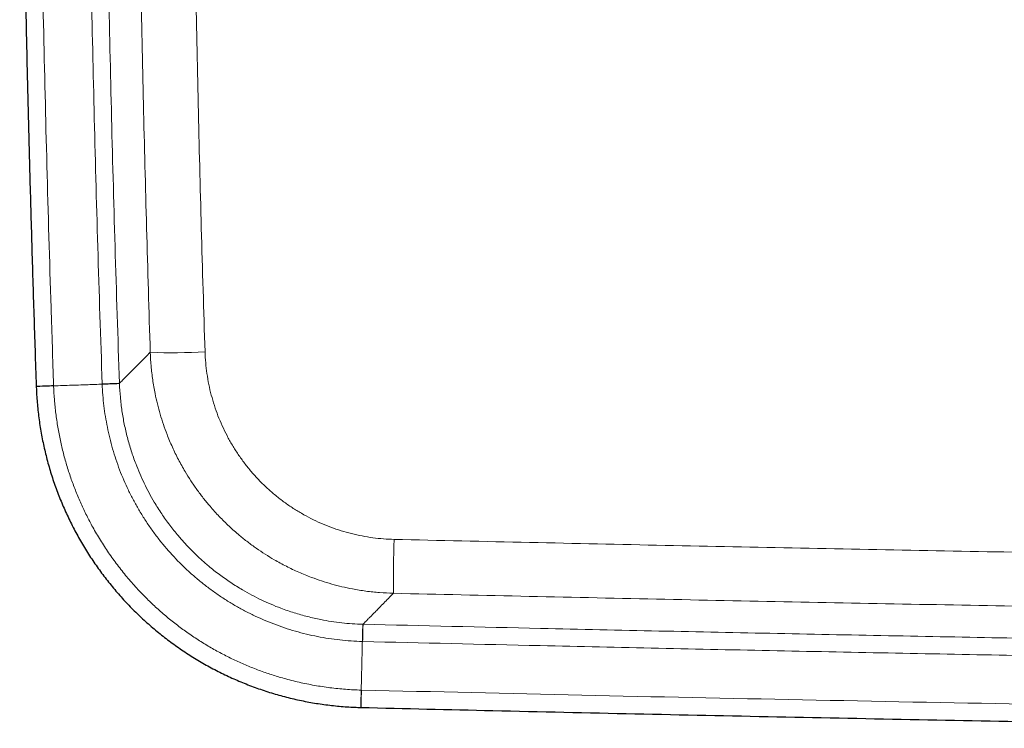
# Model space of a CAD drawing. Header units: millimetres. Extents: x 8 to 976, y 12 to 975.
# Tile 2 of 256: x 289 to 325, y 73 to 99. Entities that reach past the tile are written whole.
import ezdxf

# ---------------------------------------------------------------- set-up
doc = ezdxf.new("R2010")
doc.units = ezdxf.units.MM

msp = doc.modelspace()

# ---------------------------------------------------------------- linework, layer by layer
at = {"color": 7, "linetype": 'Continuous', "lineweight": 30}
for p, q in [((290.094, 85.665), (290.094, 85.654)), ((301.784, 74.085), (301.795, 74.085))]:
    msp.add_line(p, q, dxfattribs=at)
at = {"color": 252, "linetype": 'Continuous', "lineweight": 0}
for p, q in [((293.092, 85.759), (293.092, 85.769)), ((301.868, 77.084), (301.858, 77.084))]:
    msp.add_line(p, q, dxfattribs=at)
at = {"color": 252, "linetype": 'Continuous', "lineweight": 0, "flags": 128}
for points in [[(290.721, 85.687), (290.645, 85.684), (290.572, 85.681), (290.502, 85.679), (290.435, 85.677), (290.373, 85.675), (290.316, 85.673), (290.265, 85.671), (290.22, 85.669), (290.181, 85.668), (290.149, 85.667), (290.124, 85.666), (290.106, 85.665), (290.096, 85.665), (290.093, 85.665)], [(290.721, 85.676), (290.645, 85.674), (290.572, 85.671), (290.502, 85.669), (290.436, 85.666), (290.374, 85.664), (290.317, 85.662), (290.265, 85.66), (290.22, 85.659), (290.181, 85.657), (290.149, 85.656), (290.124, 85.655), (290.106, 85.655), (290.096, 85.654), (290.094, 85.654)], [(293.092, 85.769), (293.087, 85.769), (293.075, 85.768), (293.055, 85.768), (293.029, 85.767), (292.997, 85.766), (292.958, 85.764), (292.913, 85.763), (292.862, 85.761), (292.806, 85.759), (292.746, 85.757), (292.682, 85.755), (292.614, 85.752), (292.543, 85.75), (292.47, 85.747)], [(293.092, 85.759), (293.087, 85.759), (293.075, 85.759), (293.056, 85.758), (293.03, 85.757), (292.997, 85.756), (292.958, 85.754), (292.913, 85.753), (292.863, 85.751), (292.807, 85.749), (292.746, 85.747), (292.682, 85.744), (292.614, 85.742), (292.543, 85.74), (292.47, 85.737)], [(301.858, 77.084), (301.858, 77.079), (301.857, 77.067), (301.857, 77.048), (301.856, 77.022), (301.855, 76.989), (301.854, 76.95), (301.853, 76.905), (301.852, 76.854), (301.851, 76.799), (301.849, 76.738), (301.847, 76.674), (301.846, 76.606), (301.844, 76.535), (301.842, 76.462)], [(301.868, 77.084), (301.867, 77.079), (301.867, 77.067), (301.867, 77.047), (301.866, 77.021), (301.865, 76.989), (301.864, 76.95), (301.863, 76.905), (301.862, 76.854), (301.861, 76.798), (301.859, 76.738), (301.858, 76.673), (301.856, 76.606), (301.854, 76.535), (301.853, 76.462)], [(301.8, 74.712), (301.798, 74.636), (301.796, 74.563), (301.794, 74.493), (301.793, 74.427), (301.791, 74.365), (301.79, 74.308), (301.788, 74.256), (301.787, 74.211), (301.786, 74.172), (301.785, 74.14), (301.785, 74.115), (301.784, 74.097), (301.784, 74.087), (301.784, 74.085)], [(301.81, 74.712), (301.808, 74.636), (301.806, 74.563), (301.804, 74.493), (301.803, 74.426), (301.801, 74.365), (301.8, 74.308), (301.799, 74.256), (301.798, 74.211), (301.797, 74.172), (301.796, 74.14), (301.795, 74.115), (301.795, 74.097), (301.795, 74.087), (301.795, 74.084)]]:
    msp.add_lwpolyline(points, dxfattribs=at)
at = {"color": 252, "linetype": 'Continuous', "lineweight": 0}
for centre, radius, start, end in [((295.014, 108.951), 22.08, 267.8922, 273.0113), ((356.953, 78.449), 53.994, 178.2026, 180.2649)]:
    msp.add_arc(centre, radius, start, end, dxfattribs=at)
at = {"color": 7, "linetype": 'Continuous', "lineweight": 30}
for points, knots in [([(290.115, 155.302), (290.114, 155.294), (290.083, 154.444), (290.028, 152.752), (289.948, 150.225), (289.875, 147.696), (289.809, 145.166), (289.749, 142.636), (289.695, 140.105), (289.648, 137.575), (289.607, 135.044), (289.573, 132.513), (289.545, 129.982), (289.523, 127.452), (289.508, 124.921), (289.499, 122.39), (289.497, 119.859), (289.501, 117.328), (289.511, 114.797), (289.528, 112.266), (289.551, 109.735), (289.581, 107.205), (289.617, 104.674), (289.659, 102.143), (289.708, 99.613), (289.763, 97.083), (289.825, 94.553), (289.893, 92.022), (289.968, 89.493), (290.035, 87.373), (290.079, 86.098), (290.094, 85.665)], [0, 0, 0, 0, 0.000334, 0.036616, 0.072923, 0.109249, 0.145586, 0.181929, 0.218266, 0.254603, 0.290941, 0.327279, 0.363617, 0.399955, 0.436293, 0.472631, 0.508968, 0.545305, 0.581642, 0.61798, 0.654317, 0.690654, 0.726991, 0.763327, 0.799664, 0.836001, 0.872338, 0.908676, 0.945015, 0.981354, 1, 1, 1, 1]), ([(290.094, 85.654), (290.096, 85.599), (290.101, 85.452), (290.117, 85.212), (290.14, 84.936), (290.169, 84.66), (290.205, 84.385), (290.248, 84.11), (290.297, 83.836), (290.351, 83.565), (290.412, 83.295), (290.48, 83.028), (290.553, 82.761), (290.632, 82.496), (290.718, 82.233), (290.81, 81.971), (290.908, 81.712), (291.012, 81.456), (291.121, 81.202), (291.237, 80.95), (291.359, 80.7), (291.487, 80.452), (291.62, 80.208), (291.759, 79.966), (291.903, 79.729), (292.053, 79.495), (292.207, 79.266), (292.366, 79.041), (292.53, 78.819), (292.7, 78.601), (292.875, 78.386), (293.056, 78.175), (293.241, 77.969), (293.431, 77.766), (293.626, 77.568), (293.825, 77.374), (294.029, 77.186), (294.236, 77.002), (294.448, 76.823), (294.663, 76.65), (294.882, 76.482), (295.105, 76.318), (295.332, 76.16), (295.563, 76.006), (295.798, 75.858), (296.036, 75.715), (296.278, 75.578), (296.522, 75.447), (296.769, 75.321), (297.018, 75.202), (297.269, 75.088), (297.523, 74.981), (297.78, 74.879), (298.04, 74.782), (298.303, 74.692), (298.568, 74.607), (298.836, 74.528), (299.105, 74.456), (299.375, 74.39), (299.646, 74.33), (299.916, 74.277), (300.188, 74.231), (300.461, 74.19), (300.735, 74.156), (301.011, 74.128), (301.288, 74.106), (301.545, 74.092), (301.711, 74.087), (301.784, 74.085)], [0, 0, 0, 0, 0.00913, 0.024411, 0.039735, 0.055061, 0.070337, 0.085676, 0.101035, 0.116352, 0.13157, 0.146773, 0.162046, 0.177312, 0.192584, 0.207868, 0.223214, 0.238427, 0.253682, 0.268992, 0.284341, 0.299714, 0.315096, 0.330468, 0.345814, 0.361119, 0.376369, 0.391546, 0.40674, 0.422014, 0.437312, 0.452629, 0.467958, 0.483293, 0.498628, 0.513956, 0.529272, 0.544569, 0.559843, 0.575073, 0.590303, 0.605568, 0.62086, 0.636172, 0.651494, 0.666821, 0.682139, 0.697442, 0.712719, 0.727965, 0.743204, 0.758386, 0.773639, 0.788949, 0.804301, 0.819678, 0.835064, 0.850438, 0.865783, 0.881084, 0.896324, 0.911476, 0.926689, 0.941991, 0.957295, 0.972597, 0.987895, 1, 1, 1, 1]), ([(301.795, 74.085), (303.378, 74.047), (306.667, 73.968), (311.661, 73.857), (316.778, 73.749), (321.897, 73.647), (327.017, 73.552), (332.137, 73.463), (336.66, 73.389), (339.476, 73.348), (340.586, 73.332)], [0, 0, 0, 0, 0.122485, 0.25435, 0.386269, 0.518229, 0.650217, 0.782221, 0.914224, 1, 1, 1, 1])]:
    msp.add_open_spline(points, degree=3, knots=knots, dxfattribs=at)
at = {"color": 252, "linetype": 'Continuous', "lineweight": 0}
for points, knots in [([(290.721, 85.687), (290.689, 86.621), (290.6, 89.262), (290.474, 93.609), (290.351, 98.727), (290.254, 103.846), (290.184, 108.965), (290.145, 113.444), (290.128, 117.284), (290.123, 120.683), (290.131, 124.282), (290.154, 128.08), (290.191, 131.878), (290.243, 135.675), (290.309, 139.473), (290.391, 143.339), (290.49, 147.273), (290.606, 151.277), (290.696, 153.945), (290.742, 155.28)], [0, 0, 0, 0, 0.040319, 0.113868, 0.187419, 0.260971, 0.334522, 0.408071, 0.454035, 0.5, 0.554568, 0.609136, 0.663705, 0.718266, 0.772827, 0.827388, 0.884925, 0.942463, 1, 1, 1, 1]), ([(292.491, 155.218), (292.455, 154.152), (292.382, 152.021), (292.266, 148.185), (292.149, 143.708), (292.041, 138.591), (291.96, 133.474), (291.905, 128.357), (291.878, 123.523), (291.873, 118.974), (291.888, 114.71), (291.922, 110.22), (291.98, 105.505), (292.064, 100.565), (292.174, 95.625), (292.306, 90.686), (292.415, 87.393), (292.47, 85.747)], [0, 0, 0, 0, 0.04603, 0.09206, 0.165714, 0.239369, 0.313025, 0.386681, 0.460335, 0.521709, 0.583084, 0.644458, 0.715565, 0.786674, 0.857783, 0.928892, 1, 1, 1, 1]), ([(293.092, 85.769), (293.037, 87.414), (292.928, 90.704), (292.796, 95.64), (292.686, 100.577), (292.602, 105.514), (292.544, 110.226), (292.51, 114.713), (292.495, 118.975), (292.5, 123.521), (292.527, 128.351), (292.582, 133.466), (292.663, 138.58), (292.771, 143.693), (292.888, 148.167), (293.004, 152.001), (293.076, 154.131), (293.113, 155.196)], [0, 0, 0, 0, 0.071108, 0.142216, 0.213326, 0.284435, 0.355542, 0.416916, 0.478291, 0.539665, 0.613319, 0.686975, 0.760631, 0.834286, 0.907941, 0.95397, 1, 1, 1, 1]), ([(294.31, 153.991), (294.259, 152.501), (294.159, 149.522), (294.033, 145.052), (293.925, 140.581), (293.838, 136.11), (293.771, 131.639), (293.724, 127.168), (293.696, 122.696), (293.689, 118.225), (293.702, 113.753), (293.734, 109.279), (293.787, 104.802), (293.86, 100.322), (293.953, 95.843), (294.065, 91.364), (294.156, 88.379), (294.202, 86.886)], [0, 0, 0, 0, 0.066621, 0.133243, 0.199866, 0.266488, 0.333109, 0.399731, 0.466353, 0.532975, 0.599597, 0.666219, 0.732974, 0.799731, 0.866488, 0.933244, 1, 1, 1, 1]), ([(296.174, 86.901), (296.128, 88.388), (296.037, 91.363), (295.926, 95.824), (295.833, 100.287), (295.76, 104.75), (295.708, 109.213), (295.675, 113.676), (295.662, 118.139), (295.669, 122.603), (295.696, 127.067), (295.743, 131.533), (295.81, 136.002), (295.897, 140.474), (296.004, 144.945), (296.13, 149.416), (296.231, 152.397), (296.282, 153.887)], [0, 0, 0, 0, 0.066621, 0.133243, 0.199866, 0.266488, 0.333109, 0.399731, 0.466353, 0.532975, 0.599597, 0.666219, 0.732974, 0.799731, 0.866488, 0.933244, 1, 1, 1, 1]), ([(294.202, 86.886), (294.139, 86.823), (294.014, 86.697), (293.846, 86.528), (293.691, 86.372), (293.561, 86.241), (293.451, 86.13), (293.359, 86.038), (293.277, 85.955), (293.205, 85.883), (293.142, 85.82), (293.109, 85.786), (293.092, 85.769)], [0, 0, 0, 0, 0.112806, 0.225612, 0.338436, 0.451261, 0.542706, 0.634151, 0.725596, 0.817064, 0.908532, 1, 1, 1, 1]), ([(294.202, 86.886), (294.21, 86.72), (294.226, 86.388), (294.286, 85.893), (294.364, 85.439), (294.456, 85.027), (294.556, 84.656), (294.672, 84.289), (294.816, 83.892), (294.994, 83.467), (295.212, 83.019), (295.437, 82.616), (295.661, 82.257), (295.878, 81.94), (296.109, 81.632), (296.377, 81.305), (296.685, 80.964), (297.039, 80.615), (297.382, 80.31), (297.711, 80.047), (298.021, 79.82), (298.34, 79.606), (298.699, 79.387), (299.102, 79.168), (299.55, 78.956), (299.975, 78.782), (300.371, 78.643), (300.737, 78.531), (301.108, 78.435), (301.519, 78.347), (301.971, 78.274), (302.465, 78.219), (302.795, 78.206), (302.96, 78.199)], [0, 0, 0, 0, 0.036627, 0.073281, 0.109907, 0.138168, 0.166455, 0.194741, 0.223001, 0.259655, 0.296337, 0.33299, 0.361277, 0.389591, 0.417905, 0.446193, 0.482727, 0.519289, 0.555823, 0.584016, 0.612234, 0.640453, 0.668646, 0.705097, 0.741576, 0.778028, 0.806152, 0.834301, 0.862451, 0.890574, 0.92704, 0.963534, 1, 1, 1, 1]), ([(302.986, 80.142), (302.858, 80.147), (302.6, 80.158), (302.216, 80.2), (301.834, 80.261), (301.453, 80.346), (301.076, 80.451), (300.705, 80.578), (300.342, 80.725), (299.987, 80.892), (299.644, 81.079), (299.311, 81.285), (298.989, 81.51), (298.68, 81.753), (298.385, 82.012), (298.106, 82.288), (297.843, 82.578), (297.596, 82.884), (297.367, 83.204), (297.155, 83.537), (296.963, 83.881), (296.79, 84.235), (296.638, 84.597), (296.507, 84.968), (296.397, 85.346), (296.308, 85.73), (296.24, 86.118), (296.193, 86.509), (296.18, 86.771), (296.174, 86.901)], [0, 0, 0, 0, 0.036479, 0.072986, 0.109465, 0.146351, 0.183352, 0.220413, 0.257472, 0.294473, 0.331359, 0.368322, 0.405401, 0.442541, 0.47968, 0.51676, 0.553723, 0.590818, 0.62803, 0.665303, 0.702576, 0.739789, 0.776885, 0.813973, 0.851177, 0.888441, 0.925705, 0.962911, 1, 1, 1, 1]), ([(290.721, 85.676), (290.828, 85.68), (291.043, 85.688), (291.372, 85.699), (291.679, 85.71), (291.961, 85.719), (292.218, 85.728), (292.386, 85.734), (292.47, 85.737)], [0, 0, 0, 0, 0.185941, 0.372919, 0.560305, 0.707425, 0.854089, 1, 1, 1, 1]), ([(290.721, 85.676), (290.721, 85.677), (290.721, 85.68), (290.721, 85.683), (290.721, 85.687)], [0, 0, 0, 0, 0.005944, 1, 1, 1, 1]), ([(301.8, 74.712), (301.8, 74.712), (301.612, 74.712), (301.237, 74.738), (300.676, 74.791), (300.117, 74.876), (299.564, 74.987), (299.048, 75.118), (298.567, 75.263), (298.121, 75.419), (297.681, 75.593), (297.246, 75.786), (296.815, 76), (296.389, 76.235), (295.974, 76.487), (295.57, 76.756), (295.179, 77.042), (294.802, 77.343), (294.437, 77.661), (294.072, 78.006), (293.709, 78.383), (293.352, 78.792), (293.014, 79.217), (292.696, 79.658), (292.4, 80.114), (292.138, 80.562), (291.908, 81.001), (291.705, 81.428), (291.521, 81.864), (291.353, 82.31), (291.203, 82.768), (291.071, 83.236), (290.96, 83.71), (290.868, 84.192), (290.796, 84.682), (290.749, 85.178), (290.721, 85.51), (290.721, 85.676), (290.721, 85.676)], [0, 0, 0, 0, 0.000003, 0.032791, 0.065638, 0.098506, 0.131354, 0.164142, 0.191621, 0.219125, 0.246629, 0.274109, 0.302385, 0.330687, 0.358989, 0.387266, 0.415388, 0.443536, 0.471684, 0.499806, 0.531357, 0.56298, 0.59464, 0.626299, 0.657922, 0.689473, 0.716981, 0.744513, 0.772045, 0.799554, 0.82786, 0.856193, 0.884525, 0.912831, 0.941881, 0.970946, 0.999997, 1, 1, 1, 1]), ([(292.47, 85.747), (292.47, 85.744), (292.47, 85.74), (292.47, 85.737), (292.47, 85.737)], [0, 0, 0, 0, 0.994338, 1, 1, 1, 1]), ([(292.47, 85.737), (292.47, 85.737), (292.47, 85.607), (292.492, 85.347), (292.528, 84.959), (292.583, 84.573), (292.654, 84.186), (292.74, 83.798), (292.842, 83.411), (292.96, 83.028), (293.094, 82.651), (293.244, 82.28), (293.41, 81.916), (293.591, 81.559), (293.788, 81.207), (294.002, 80.859), (294.233, 80.518), (294.478, 80.187), (294.735, 79.87), (295.002, 79.567), (295.279, 79.278), (295.567, 79.001), (295.87, 78.734), (296.186, 78.478), (296.517, 78.232), (296.857, 78.001), (297.204, 77.787), (297.557, 77.59), (297.913, 77.409), (298.277, 77.242), (298.651, 77.09), (299.035, 76.953), (299.428, 76.831), (299.825, 76.725), (300.225, 76.638), (300.628, 76.568), (301.031, 76.514), (301.436, 76.48), (301.707, 76.462), (301.842, 76.462), (301.842, 76.462)], [0, 0, 0, 0, 0.000004, 0.026838, 0.053696, 0.080556, 0.107394, 0.134951, 0.162532, 0.190111, 0.217667, 0.245191, 0.272739, 0.300291, 0.327818, 0.356156, 0.38452, 0.412886, 0.441224, 0.468742, 0.496282, 0.523823, 0.551339, 0.579656, 0.607999, 0.636341, 0.664656, 0.692172, 0.719712, 0.747249, 0.774762, 0.803068, 0.831401, 0.859731, 0.888035, 0.916013, 0.944017, 0.972019, 0.999996, 1, 1, 1, 1]), ([(301.858, 77.084), (301.731, 77.089), (301.478, 77.098), (301.099, 77.133), (300.721, 77.182), (300.308, 77.254), (299.86, 77.356), (299.38, 77.492), (298.944, 77.643), (298.552, 77.8), (298.201, 77.959), (297.858, 78.132), (297.489, 78.339), (297.098, 78.583), (296.69, 78.871), (296.329, 79.157), (296.011, 79.436), (295.733, 79.702), (295.466, 79.979), (295.186, 80.296), (294.898, 80.656), (294.609, 81.063), (294.362, 81.453), (294.155, 81.821), (293.98, 82.164), (293.82, 82.515), (293.661, 82.904), (293.51, 83.336), (293.373, 83.81), (293.262, 84.291), (293.178, 84.778), (293.118, 85.267), (293.101, 85.595), (293.092, 85.759)], [0, 0, 0, 0, 0.027988, 0.056, 0.084012, 0.112, 0.148685, 0.1854, 0.222086, 0.250396, 0.278732, 0.307068, 0.335378, 0.372064, 0.408778, 0.445465, 0.473775, 0.502111, 0.530448, 0.558758, 0.59546, 0.632191, 0.668893, 0.697216, 0.725566, 0.753915, 0.782239, 0.818442, 0.854753, 0.891119, 0.927486, 0.963797, 1, 1, 1, 1]), ([(302.986, 80.142), (306.241, 80.069), (312.75, 79.922), (322.515, 79.73), (332.281, 79.559), (341.39, 79.42), (347.243, 79.347), (349.841, 79.315)], [0, 0, 0, 0, 0.208414, 0.416829, 0.625244, 0.833658, 1, 1, 1, 1]), ([(301.868, 77.084), (301.884, 77.101), (301.917, 77.134), (301.979, 77.198), (302.051, 77.271), (302.132, 77.354), (302.223, 77.447), (302.331, 77.557), (302.46, 77.688), (302.611, 77.843), (302.777, 78.012), (302.899, 78.137), (302.96, 78.199)], [0, 0, 0, 0, 0.0917588, 0.1835179, 0.2752757, 0.3670561, 0.4588383, 0.5506185, 0.6629548, 0.7752903, 0.887645, 1, 1, 1, 1]), ([(350.354, 77.365), (347.601, 77.399), (341.586, 77.473), (332.31, 77.615), (322.526, 77.786), (312.743, 77.978), (306.221, 78.126), (302.96, 78.199)], [0, 0, 0, 0, 0.1742629, 0.3806974, 0.5871321, 0.7935665, 1, 1, 1, 1]), ([(347.958, 76.232), (346.1, 76.256), (341.398, 76.316), (333.853, 76.433), (325.323, 76.581), (316.794, 76.748), (308.975, 76.915), (304, 77.033), (301.868, 77.084)], [0, 0, 0, 0, 0.120934, 0.306001, 0.491068, 0.676134, 0.861201, 1, 1, 1, 1]), ([(301.8, 74.712), (301.802, 74.819), (301.808, 75.035), (301.816, 75.363), (301.823, 75.67), (301.83, 75.953), (301.836, 76.209), (301.84, 76.378), (301.842, 76.462)], [0, 0, 0, 0, 0.18594, 0.372917, 0.560305, 0.707424, 0.85409, 1, 1, 1, 1]), ([(301.842, 76.462), (301.842, 76.462), (301.846, 76.462), (301.849, 76.462), (301.853, 76.462)], [0, 0, 0, 0, 0.005704, 1, 1, 1, 1]), ([(301.853, 76.462), (303.985, 76.411), (308.961, 76.293), (316.781, 76.125), (325.312, 75.959), (333.843, 75.812), (340.738, 75.704), (344.789, 75.651), (345.996, 75.636)], [0, 0, 0, 0, 0.144944, 0.338205, 0.531465, 0.724725, 0.917985, 1, 1, 1, 1]), ([(301.81, 74.712), (301.806, 74.712), (301.803, 74.712), (301.8, 74.712), (301.8, 74.712)], [0, 0, 0, 0, 0.993954, 1, 1, 1, 1]), ([(341.76, 73.943), (340.654, 73.959), (337.414, 74.005), (332.042, 74.092), (325.127, 74.213), (317.698, 74.356), (309.754, 74.524), (304.458, 74.649), (301.81, 74.712)], [0, 0, 0, 0, 0.08308, 0.243248, 0.403416, 0.602277, 0.801139, 1, 1, 1, 1])]:
    msp.add_open_spline(points, degree=3, knots=knots, dxfattribs=at)

doc.saveas('drawing.dxf')
